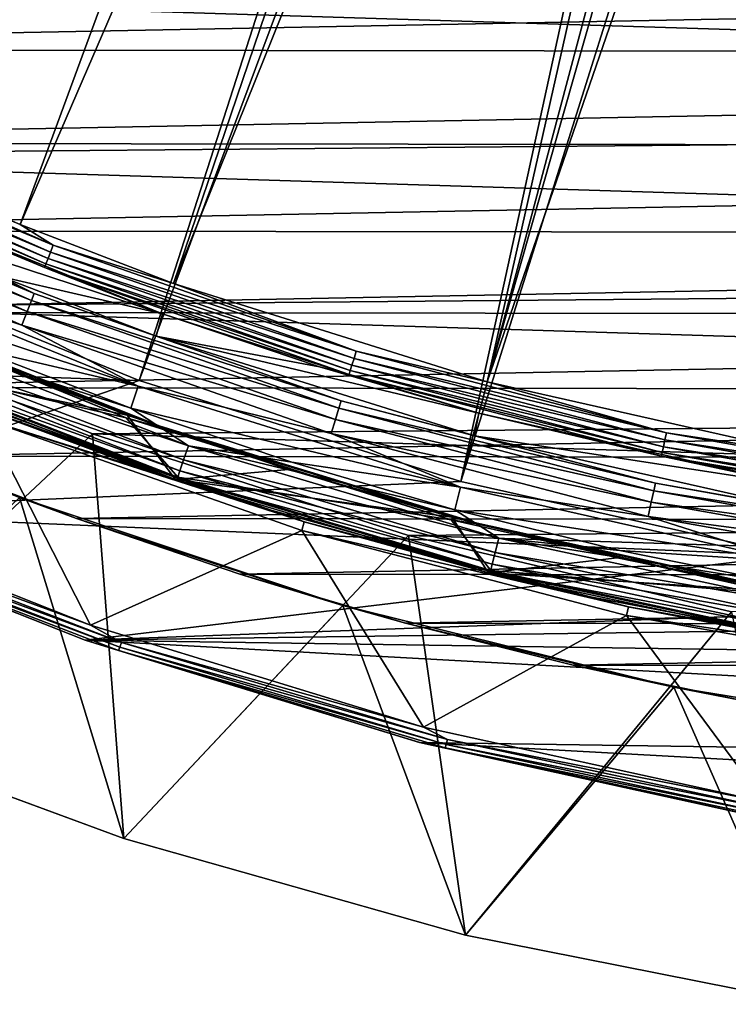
# Model space of a CAD drawing. Header units: millimetres. Extents: x -42.5 to 42.5, y -42.5 to 42.5.
# Tile 46 of 148: x -14.1 to -7.4, y -42 to -32.7. Entities that reach past the tile are written whole.
import ezdxf

# ---------------------------------------------------------------- set-up
doc = ezdxf.new("R2010")
doc.units = ezdxf.units.MM
doc.header["$LTSCALE"] = 127.314815
for name, color, linetype in [('1', 7, 'CONTINUOUS'), ('21', 7, 'CONTINUOUS'), ('3', 7, 'CONTINUOUS'), ('33', 7, 'CONTINUOUS'), ('4', 7, 'CONTINUOUS'), ('51', 7, 'CONTINUOUS'), ('52', 7, 'CONTINUOUS'), ('55', 7, 'CONTINUOUS'), ('6', 7, 'CONTINUOUS'), ('60', 7, 'CONTINUOUS'), ('61', 7, 'CONTINUOUS'), ('62', 7, 'CONTINUOUS'), ('63', 7, 'CONTINUOUS'), ('66', 7, 'CONTINUOUS'), ('70', 7, 'CONTINUOUS'), ('71', 7, 'CONTINUOUS'), ('72', 7, 'CONTINUOUS'), ('74', 7, 'CONTINUOUS'), ('75', 7, 'CONTINUOUS'), ('77', 7, 'CONTINUOUS'), ('80', 7, 'CONTINUOUS'), ('81', 7, 'CONTINUOUS'), ('82', 7, 'CONTINUOUS'), ('85', 7, 'CONTINUOUS'), ('86', 7, 'CONTINUOUS'), ('9', 7, 'CONTINUOUS')]:
    doc.layers.add(name, color=color, linetype=linetype)

msp = doc.modelspace()

# ---------------------------------------------------------------- linework, layer by layer
at = {"layer": '1', "linetype": 'Continuous'}
for points in [[(-13.4299, -36.6147), (-16.265, -39.2645), (-16.3169, -35.4226), (-13.4299, -36.6147)], [(-13.1342, -40.4196), (-16.265, -39.2645), (-13.4299, -36.6147), (-13.1342, -40.4196)], [(-10.4574, -37.5718), (-13.1342, -40.4196), (-13.4299, -36.6147), (-10.4574, -37.5718)], [(-9.9224, -41.3255), (-13.1342, -40.4196), (-10.4574, -37.5718), (-9.9224, -41.3255)], [(-7.4179, -38.2881), (-9.9224, -41.3255), (-10.4574, -37.5718), (-7.4179, -38.2881)], [(-6.6491, -41.9767), (-9.9224, -41.3255), (-7.4179, -38.2881), (-6.6491, -41.9767)]]:
    msp.add_3dface(points, dxfattribs=at)
at = {"layer": '21', "linetype": 'Continuous'}
for points in [[(-16.3169, -35.4226), (-16.3176, -35.4223, 20.4), (-13.4305, -36.6145, 20.4), (-16.3169, -35.4226)], [(-13.4299, -36.6147), (-16.3169, -35.4226), (-13.4305, -36.6145, 20.4), (-13.4299, -36.6147)], [(-13.4299, -36.6147), (-13.4305, -36.6145, 20.4), (-10.4581, -37.5716, 20.4), (-13.4299, -36.6147)], [(-10.4574, -37.5718), (-13.4299, -36.6147), (-10.4581, -37.5716, 20.4), (-10.4574, -37.5718)], [(-10.4574, -37.5718), (-10.4581, -37.5716, 20.4), (-7.4185, -38.2879, 20.4), (-10.4574, -37.5718)], [(-7.4179, -38.2881), (-10.4574, -37.5718), (-7.4185, -38.2879, 20.4), (-7.4179, -38.2881)]]:
    msp.add_3dface(points, dxfattribs=at)
at = {"layer": '3', "linetype": 'Continuous'}
for points in [[(-16.265, -39.2645), (-13.1342, -40.4196), (-16.2643, -39.2648, 50), (-16.265, -39.2645)], [(-16.2643, -39.2648, 50), (-13.1342, -40.4196), (-13.1334, -40.4198, 50), (-16.2643, -39.2648, 50)], [(-13.1342, -40.4196), (-9.9224, -41.3255), (-13.1334, -40.4198, 50), (-13.1342, -40.4196)], [(-13.1334, -40.4198, 50), (-9.9224, -41.3255), (-9.9217, -41.3257, 50), (-13.1334, -40.4198, 50)], [(-9.9224, -41.3255), (-6.6491, -41.9767), (-9.9217, -41.3257, 50), (-9.9224, -41.3255)], [(-9.9217, -41.3257, 50), (-6.6491, -41.9767), (-6.649, -41.9767, 50), (-9.9217, -41.3257, 50)]]:
    msp.add_3dface(points, dxfattribs=at)
at = {"layer": '33', "linetype": 'Continuous'}
for points in [[(-14.1144, -37.2132, 50), (-13.5807, -37.4113, 24.8), (-15.0965, -36.8257, 24.8), (-14.1144, -37.2132, 50)], [(-14.1144, -37.2132, 50), (-11.0741, -38.2283, 50), (-13.5807, -37.4113, 24.8), (-14.1144, -37.2132, 50)], [(-11.0741, -38.2283, 50), (-12.0428, -37.9343, 24.8), (-13.5807, -37.4113, 24.8), (-11.0741, -38.2283, 50)], [(-11.0741, -38.2283, 50), (-10.4845, -38.3942, 24.8), (-12.0428, -37.9343, 24.8), (-11.0741, -38.2283, 50)], [(-11.0741, -38.2283, 50), (-7.9621, -38.9955, 50), (-10.4845, -38.3942, 24.8), (-11.0741, -38.2283, 50)], [(-7.9621, -38.9955, 50), (-8.9084, -38.7902, 24.8), (-10.4845, -38.3942, 24.8), (-7.9621, -38.9955, 50)], [(-7.9621, -38.9955, 50), (-7.3173, -39.1216, 24.8), (-8.9084, -38.7902, 24.8), (-7.9621, -38.9955, 50)], [(-7.9621, -38.9955, 50), (-4.7975, -39.5098, 50), (-7.3173, -39.1216, 24.8), (-7.9621, -38.9955, 50)]]:
    msp.add_3dface(points, dxfattribs=at)
at = {"layer": '4', "linetype": 'Continuous'}
for points in [[(-16.2643, -39.2648, 50), (-13.1334, -40.4198, 50), (-14.1144, -37.2132, 50), (-16.2643, -39.2648, 50)], [(-14.1144, -37.2132, 50), (-13.1334, -40.4198, 50), (-11.0741, -38.2283, 50), (-14.1144, -37.2132, 50)], [(-13.1334, -40.4198, 50), (-9.9217, -41.3257, 50), (-11.0741, -38.2283, 50), (-13.1334, -40.4198, 50)], [(-11.0741, -38.2283, 50), (-9.9217, -41.3257, 50), (-7.9621, -38.9955, 50), (-11.0741, -38.2283, 50)], [(-9.9217, -41.3257, 50), (-6.649, -41.9767, 50), (-7.9621, -38.9955, 50), (-9.9217, -41.3257, 50)], [(-7.9621, -38.9955, 50), (-6.649, -41.9767, 50), (-4.7975, -39.5098, 50), (-7.9621, -38.9955, 50)]]:
    msp.add_3dface(points, dxfattribs=at)
at = {"layer": '51', "linetype": 'Continuous'}
for points in [[(-21.4571, -31.8205, 50), (-18.7564, -33.4836, 50), (-8.7988, -13.4222, 36.185), (-21.4571, -31.8205, 50)], [(-8.7988, -13.4222, 36.185), (-18.7564, -33.4836, 50), (-7.9393, -13.9478, 36.185), (-8.7988, -13.4222, 36.185)], [(-7.9393, -13.9478, 36.185), (-18.7564, -33.4836, 50), (-7.0476, -14.4189, 36.185), (-7.9393, -13.9478, 36.185)], [(-18.7564, -33.4836, 50), (-15.9277, -34.9179, 50), (-7.0476, -14.4189, 36.185), (-18.7564, -33.4836, 50)], [(-7.0476, -14.4189, 36.185), (-15.9277, -34.9179, 50), (-6.1279, -14.8331, 36.185), (-7.0476, -14.4189, 36.185)], [(-15.9277, -34.9179, 50), (-12.9901, -36.1139, 50), (-6.1279, -14.8331, 36.185), (-15.9277, -34.9179, 50)], [(-6.1279, -14.8331, 36.185), (-12.9901, -36.1139, 50), (-5.1839, -15.1888, 36.185), (-6.1279, -14.8331, 36.185)], [(-12.9901, -36.1139, 50), (-9.9635, -37.0632, 50), (-5.1839, -15.1888, 36.185), (-12.9901, -36.1139, 50)], [(-5.1839, -15.1888, 36.185), (-9.9635, -37.0632, 50), (-4.2201, -15.4843, 36.185), (-5.1839, -15.1888, 36.185)], [(-4.2201, -15.4843, 36.185), (-9.9635, -37.0632, 50), (-3.2397, -15.7187, 36.185), (-4.2201, -15.4843, 36.185)], [(-9.9635, -37.0632, 50), (-6.8685, -37.7595, 50), (-3.2397, -15.7187, 36.185), (-9.9635, -37.0632, 50)]]:
    msp.add_3dface(points, dxfattribs=at)
at = {"layer": '52', "linetype": 'Continuous'}
for points in [[(-15.9277, -34.9179, 50), (-19.5097, -35.89, 50), (-12.9901, -36.1139, 50), (-15.9277, -34.9179, 50)], [(-19.5097, -35.89, 50), (-16.5582, -37.3437, 50), (-12.9901, -36.1139, 50), (-19.5097, -35.89, 50)], [(-12.9901, -36.1139, 50), (-16.5582, -37.3437, 50), (-9.9635, -37.0632, 50), (-12.9901, -36.1139, 50)], [(-9.9635, -37.0632, 50), (-16.5582, -37.3437, 50), (-6.8685, -37.7595, 50), (-9.9635, -37.0632, 50)], [(-16.5582, -37.3437, 50), (-13.4996, -38.5549, 50), (-6.8685, -37.7595, 50), (-16.5582, -37.3437, 50)], [(-6.8685, -37.7595, 50), (-13.4996, -38.5549, 50), (-3.7252, -38.1979, 50), (-6.8685, -37.7595, 50)], [(-3.7252, -38.1979, 50), (-13.4996, -38.5549, 50), (-0.5573, -38.3751, 50), (-3.7252, -38.1979, 50)], [(-13.4996, -38.5549, 50), (12.3717, -38.9315, 50), (-0.5573, -38.3751, 50), (-13.4996, -38.5549, 50)], [(-13.4996, -38.5549, 50), (9.1987, -39.8008, 50), (12.3717, -38.9315, 50), (-13.4996, -38.5549, 50)], [(-13.4996, -38.5549, 50), (-10.3533, -39.5162, 50), (9.1987, -39.8008, 50), (-13.4996, -38.5549, 50)], [(-10.3533, -39.5162, 50), (5.9656, -40.4121, 50), (9.1987, -39.8008, 50), (-10.3533, -39.5162, 50)], [(-10.3533, -39.5162, 50), (-7.1392, -40.2213, 50), (5.9656, -40.4121, 50), (-10.3533, -39.5162, 50)]]:
    msp.add_3dface(points, dxfattribs=at)
at = {"layer": '55', "linetype": 'Continuous'}
for points in [[(-16.4961, -37.2071, 49), (-14.4433, -36.4783, 49), (-13.449, -38.4137, 49), (-16.4961, -37.2071, 49)], [(-14.4433, -36.4783, 49), (-11.4617, -37.5221, 49), (-13.449, -38.4137, 49), (-14.4433, -36.4783, 49)], [(-13.449, -38.4137, 49), (-11.4617, -37.5221, 49), (-10.3146, -39.3713, 49), (-13.449, -38.4137, 49)], [(-11.4617, -37.5221, 49), (-8.406, -38.3225, 49), (-10.3146, -39.3713, 49), (-11.4617, -37.5221, 49)], [(-10.3146, -39.3713, 49), (-8.406, -38.3225, 49), (-7.1128, -40.0737, 49), (-10.3146, -39.3713, 49)], [(-8.406, -38.3225, 49), (-5.2956, -38.8746, 49), (-7.1128, -40.0737, 49), (-8.406, -38.3225, 49)]]:
    msp.add_3dface(points, dxfattribs=at)
at = {"layer": '6', "linetype": 'Continuous'}
for points in [[(-22.2495, -33, 24.8), (23.5027, -32.1195, 24.8), (-23.5786, -32.0639, 24.8), (-22.2495, -33, 24.8)], [(22.172, -33.0521, 24.8), (23.5027, -32.1195, 24.8), (-22.2495, -33, 24.8), (22.172, -33.0521, 24.8)], [(-20.8835, -33.8809, 24.8), (22.172, -33.0521, 24.8), (-22.2495, -33, 24.8), (-20.8835, -33.8809, 24.8)], [(20.8043, -33.9296, 24.8), (22.172, -33.0521, 24.8), (-20.8835, -33.8809, 24.8), (20.8043, -33.9296, 24.8)], [(-19.483, -34.7052, 24.8), (20.8043, -33.9296, 24.8), (-20.8835, -33.8809, 24.8), (-19.483, -34.7052, 24.8)], [(19.4019, -34.7506, 24.8), (20.8043, -33.9296, 24.8), (-19.483, -34.7052, 24.8), (19.4019, -34.7506, 24.8)], [(-18.0505, -35.4714, 24.8), (19.4019, -34.7506, 24.8), (-19.483, -34.7052, 24.8), (-18.0505, -35.4714, 24.8)], [(17.9672, -35.5137, 24.8), (19.4019, -34.7506, 24.8), (-18.0505, -35.4714, 24.8), (17.9672, -35.5137, 24.8)], [(-16.5873, -36.1787, 24.8), (17.9672, -35.5137, 24.8), (-18.0505, -35.4714, 24.8), (-16.5873, -36.1787, 24.8)], [(16.5025, -36.2175, 24.8), (17.9672, -35.5137, 24.8), (-16.5873, -36.1787, 24.8), (16.5025, -36.2175, 24.8)], [(-15.0965, -36.8257, 24.8), (16.5025, -36.2175, 24.8), (-16.5873, -36.1787, 24.8), (-15.0965, -36.8257, 24.8)], [(15.0103, -36.861, 24.8), (16.5025, -36.2175, 24.8), (-15.0965, -36.8257, 24.8), (15.0103, -36.861, 24.8)], [(-13.5807, -37.4113, 24.8), (15.0103, -36.861, 24.8), (-15.0965, -36.8257, 24.8), (-13.5807, -37.4113, 24.8)], [(13.4931, -37.443, 24.8), (15.0103, -36.861, 24.8), (-13.5807, -37.4113, 24.8), (13.4931, -37.443, 24.8)], [(-12.0428, -37.9343, 24.8), (13.4931, -37.443, 24.8), (-13.5807, -37.4113, 24.8), (-12.0428, -37.9343, 24.8)], [(11.9534, -37.9626, 24.8), (13.4931, -37.443, 24.8), (-12.0428, -37.9343, 24.8), (11.9534, -37.9626, 24.8)], [(-10.4845, -38.3942, 24.8), (11.9534, -37.9626, 24.8), (-12.0428, -37.9343, 24.8), (-10.4845, -38.3942, 24.8)], [(10.3938, -38.4189, 24.8), (11.9534, -37.9626, 24.8), (-10.4845, -38.3942, 24.8), (10.3938, -38.4189, 24.8)], [(-8.9084, -38.7902, 24.8), (10.3938, -38.4189, 24.8), (-10.4845, -38.3942, 24.8), (-8.9084, -38.7902, 24.8)], [(8.8169, -38.8111, 24.8), (10.3938, -38.4189, 24.8), (-8.9084, -38.7902, 24.8), (8.8169, -38.8111, 24.8)], [(-7.3173, -39.1216, 24.8), (8.8169, -38.8111, 24.8), (-8.9084, -38.7902, 24.8), (-7.3173, -39.1216, 24.8)]]:
    msp.add_3dface(points, dxfattribs=at)
at = {"layer": '60', "linetype": 'Continuous'}
for points in [[(-14.4144, -36.3998, 48.9483), (-14.4142, -36.3999, 44.9227), (-12.9362, -36.951, 48.9483), (-14.4144, -36.3998, 48.9483)], [(-14.4142, -36.3999, 44.9227), (-11.4386, -37.4417, 44.9227), (-12.9362, -36.951, 48.9483), (-14.4142, -36.3999, 44.9227)], [(-12.9362, -36.951, 48.9483), (-11.4386, -37.4417, 44.9227), (-11.4375, -37.442, 48.9483), (-12.9362, -36.951, 48.9483)], [(-11.4386, -37.4417, 44.9227), (-8.3888, -38.2407, 44.9227), (-11.4375, -37.442, 48.9483), (-11.4386, -37.4417, 44.9227)], [(-11.4375, -37.442, 48.9483), (-8.3888, -38.2407, 44.9227), (-8.388, -38.2409, 48.9483), (-11.4375, -37.442, 48.9483)], [(-8.3888, -38.2407, 44.9227), (-5.2843, -38.7917, 44.9227), (-8.388, -38.2409, 48.9483), (-8.3888, -38.2407, 44.9227)], [(-8.388, -38.2409, 48.9483), (-5.2843, -38.7917, 44.9227), (-5.2845, -38.7917, 48.9483), (-8.388, -38.2409, 48.9483)]]:
    msp.add_3dface(points, dxfattribs=at)
at = {"layer": '61', "linetype": 'Continuous'}
for points in [[(-14.4059, -36.4032, 42.8465), (-14.4033, -36.4042, 41.5), (-11.4292, -37.4446, 42.8465), (-14.4059, -36.4032, 42.8465)], [(-14.4033, -36.4042, 41.5), (-11.4271, -37.4452, 41.5), (-11.4292, -37.4446, 42.8465), (-14.4033, -36.4042, 41.5)], [(-11.4292, -37.4446, 42.8465), (-11.4271, -37.4452, 41.5), (-8.3799, -38.2427, 42.8465), (-11.4292, -37.4446, 42.8465)], [(-11.4271, -37.4452, 41.5), (-8.3761, -38.2435, 41.5), (-8.3799, -38.2427, 42.8465), (-11.4271, -37.4452, 41.5)], [(-8.3799, -38.2427, 42.8465), (-8.3761, -38.2435, 41.5), (-5.2766, -38.7928, 42.8465), (-8.3799, -38.2427, 42.8465)], [(-8.3761, -38.2435, 41.5), (-5.2719, -38.7934, 41.5), (-5.2766, -38.7928, 42.8465), (-8.3761, -38.2435, 41.5)]]:
    msp.add_3dface(points, dxfattribs=at)
at = {"layer": '62', "linetype": 'Continuous'}
for points in [[(-14.4144, -36.3998, 48.9483), (-12.9362, -36.951, 48.9483), (-14.4433, -36.4783, 49), (-14.4144, -36.3998, 48.9483)], [(-14.4433, -36.4783, 49), (-11.4375, -37.442, 48.9483), (-11.4617, -37.5221, 49), (-14.4433, -36.4783, 49)], [(-12.9362, -36.951, 48.9483), (-11.4375, -37.442, 48.9483), (-14.4433, -36.4783, 49), (-12.9362, -36.951, 48.9483)], [(-11.4375, -37.442, 48.9483), (-8.388, -38.2409, 48.9483), (-11.4617, -37.5221, 49), (-11.4375, -37.442, 48.9483)], [(-11.4617, -37.5221, 49), (-8.388, -38.2409, 48.9483), (-8.406, -38.3225, 49), (-11.4617, -37.5221, 49)], [(-8.388, -38.2409, 48.9483), (-5.2845, -38.7917, 48.9483), (-8.406, -38.3225, 49), (-8.388, -38.2409, 48.9483)], [(-8.406, -38.3225, 49), (-5.2845, -38.7917, 48.9483), (-5.2956, -38.8746, 49), (-8.406, -38.3225, 49)]]:
    msp.add_3dface(points, dxfattribs=at)
at = {"layer": '63', "linetype": 'Continuous'}
for points in [[(-18.2884, -32.6357, 47.8721), (-8.4347, -16.192, 36.0224), (-15.5308, -34.0345, 47.8721), (-18.2884, -32.6357, 47.8721)], [(-8.4347, -16.192, 36.0224), (-7.4792, -16.6549, 36.0224), (-15.5308, -34.0345, 47.8721), (-8.4347, -16.192, 36.0224)], [(-15.5308, -34.0345, 47.8721), (-7.4792, -16.6549, 36.0224), (-14.1107, -34.6474, 47.8721), (-15.5308, -34.0345, 47.8721)], [(-7.4792, -16.6549, 36.0224), (-6.4984, -17.0615, 36.0224), (-14.1107, -34.6474, 47.8721), (-7.4792, -16.6549, 36.0224)], [(-14.1107, -34.6474, 47.8721), (-6.4984, -17.0615, 36.0224), (-12.6662, -35.2012, 47.8721), (-14.1107, -34.6474, 47.8721)], [(-6.4984, -17.0615, 36.0224), (-5.4952, -17.4105, 36.0224), (-12.6662, -35.2012, 47.8721), (-6.4984, -17.0615, 36.0224)], [(-12.6662, -35.2012, 47.8721), (-5.4952, -17.4105, 36.0224), (-9.716, -36.1269, 47.8721), (-12.6662, -35.2012, 47.8721)], [(-5.4952, -17.4105, 36.0224), (-4.473, -17.7007, 36.0224), (-9.716, -36.1269, 47.8721), (-5.4952, -17.4105, 36.0224)], [(-4.473, -17.7007, 36.0224), (-3.4359, -17.9309, 36.0224), (-9.716, -36.1269, 47.8721), (-4.473, -17.7007, 36.0224)], [(-9.716, -36.1269, 47.8721), (-3.4359, -17.9309, 36.0224), (-6.7007, -36.8056, 47.8721), (-9.716, -36.1269, 47.8721)]]:
    msp.add_3dface(points, dxfattribs=at)
at = {"layer": '66', "linetype": 'Continuous'}
for points in [[(-13.823, -34.9067, 47.9001), (-16.6162, -33.7404, 47.8785), (-16.587, -33.6812, 47.9001), (-13.823, -34.9067, 47.9001)], [(-16.5564, -33.619, 47.8978), (-13.7975, -34.8423, 47.8978), (-16.587, -33.6812, 47.9001), (-16.5564, -33.619, 47.8978)], [(-13.7975, -34.8423, 47.8978), (-13.823, -34.9067, 47.9001), (-16.587, -33.6812, 47.9001), (-13.7975, -34.8423, 47.8978)], [(-15.5308, -34.0345, 47.8721), (-14.1107, -34.6474, 47.8721), (-16.5564, -33.619, 47.8978), (-15.5308, -34.0345, 47.8721)], [(-16.5564, -33.619, 47.8978), (-14.1107, -34.6474, 47.8721), (-13.7975, -34.8423, 47.8978), (-16.5564, -33.619, 47.8978)], [(-13.8473, -34.968, 47.8785), (-16.6403, -33.7894, 47.8357), (-16.6162, -33.7404, 47.8785), (-13.8473, -34.968, 47.8785)], [(-13.8473, -34.968, 47.8785), (-16.6162, -33.7404, 47.8785), (-13.823, -34.9067, 47.9001), (-13.8473, -34.968, 47.8785)], [(-13.8674, -35.0188, 47.8357), (-16.6565, -33.8223, 47.7768), (-16.6403, -33.7894, 47.8357), (-13.8674, -35.0188, 47.8357)], [(-13.8809, -35.053, 47.7768), (-16.6565, -33.8223, 47.7768), (-13.8674, -35.0188, 47.8357), (-13.8809, -35.053, 47.7768)], [(-13.8809, -35.053, 47.7768), (-15.6579, -34.3119, 47.709), (-16.6565, -33.8223, 47.7768), (-13.8809, -35.053, 47.7768)], [(-13.8674, -35.0188, 47.8357), (-16.6403, -33.7894, 47.8357), (-13.8473, -34.968, 47.8785), (-13.8674, -35.0188, 47.8357)], [(-12.7715, -35.4875, 47.709), (-15.6579, -34.3119, 47.709), (-13.8809, -35.053, 47.7768), (-12.7715, -35.4875, 47.709)], [(-14.1107, -34.6474, 47.8721), (-12.6662, -35.2012, 47.8721), (-13.7975, -34.8423, 47.8978), (-14.1107, -34.6474, 47.8721)], [(-13.7975, -34.8423, 47.8978), (-10.9491, -35.8395, 47.8978), (-13.823, -34.9067, 47.9001), (-13.7975, -34.8423, 47.8978)], [(-13.7975, -34.8423, 47.8978), (-12.6662, -35.2012, 47.8721), (-10.9491, -35.8395, 47.8978), (-13.7975, -34.8423, 47.8978)], [(-10.9886, -35.9689, 47.8785), (-13.8674, -35.0188, 47.8357), (-13.8473, -34.968, 47.8785), (-10.9886, -35.9689, 47.8785)], [(-10.9694, -35.9058, 47.9001), (-13.8473, -34.968, 47.8785), (-13.823, -34.9067, 47.9001), (-10.9694, -35.9058, 47.9001)], [(-10.9886, -35.9689, 47.8785), (-13.8473, -34.968, 47.8785), (-10.9694, -35.9058, 47.9001), (-10.9886, -35.9689, 47.8785)], [(-10.9491, -35.8395, 47.8978), (-10.9694, -35.9058, 47.9001), (-13.823, -34.9067, 47.9001), (-10.9491, -35.8395, 47.8978)], [(-11.0046, -36.0211, 47.8357), (-13.8809, -35.053, 47.7768), (-13.8674, -35.0188, 47.8357), (-11.0046, -36.0211, 47.8357)], [(-11.0153, -36.0562, 47.7768), (-13.8809, -35.053, 47.7768), (-11.0046, -36.0211, 47.8357), (-11.0153, -36.0562, 47.7768)], [(-11.0153, -36.0562, 47.7768), (-12.7715, -35.4875, 47.709), (-13.8809, -35.053, 47.7768), (-11.0153, -36.0562, 47.7768)], [(-11.0046, -36.0211, 47.8357), (-13.8674, -35.0188, 47.8357), (-10.9886, -35.9689, 47.8785), (-11.0046, -36.0211, 47.8357)], [(-12.6662, -35.2012, 47.8721), (-9.716, -36.1269, 47.8721), (-10.9491, -35.8395, 47.8978), (-12.6662, -35.2012, 47.8721)], [(-11.2938, -35.9851, 47.709), (-12.7715, -35.4875, 47.709), (-11.0153, -36.0562, 47.7768), (-11.2938, -35.9851, 47.709)], [(-10.9491, -35.8395, 47.8978), (-8.0297, -36.6043, 47.8978), (-10.9694, -35.9058, 47.9001), (-10.9491, -35.8395, 47.8978)], [(-10.9491, -35.8395, 47.8978), (-9.716, -36.1269, 47.8721), (-8.0297, -36.6043, 47.8978), (-10.9491, -35.8395, 47.8978)], [(-9.7964, -36.4212, 47.709), (-11.2938, -35.9851, 47.709), (-11.0153, -36.0562, 47.7768), (-9.7964, -36.4212, 47.709)], [(-8.0587, -36.7365, 47.8785), (-11.0046, -36.0211, 47.8357), (-10.9886, -35.9689, 47.8785), (-8.0587, -36.7365, 47.8785)], [(-8.0446, -36.6721, 47.9001), (-10.9886, -35.9689, 47.8785), (-10.9694, -35.9058, 47.9001), (-8.0446, -36.6721, 47.9001)], [(-8.0587, -36.7365, 47.8785), (-10.9886, -35.9689, 47.8785), (-8.0446, -36.6721, 47.9001), (-8.0587, -36.7365, 47.8785)], [(-8.0297, -36.6043, 47.8978), (-8.0446, -36.6721, 47.9001), (-10.9694, -35.9058, 47.9001), (-8.0297, -36.6043, 47.8978)], [(-8.0704, -36.7898, 47.8357), (-11.0153, -36.0562, 47.7768), (-11.0046, -36.0211, 47.8357), (-8.0704, -36.7898, 47.8357)], [(-8.0783, -36.8257, 47.7768), (-11.0153, -36.0562, 47.7768), (-8.0704, -36.7898, 47.8357), (-8.0783, -36.8257, 47.7768)], [(-8.0783, -36.8257, 47.7768), (-9.7964, -36.4212, 47.709), (-11.0153, -36.0562, 47.7768), (-8.0783, -36.8257, 47.7768)], [(-8.0704, -36.7898, 47.8357), (-11.0046, -36.0211, 47.8357), (-8.0587, -36.7365, 47.8785), (-8.0704, -36.7898, 47.8357)], [(-9.716, -36.1269, 47.8721), (-6.7007, -36.8056, 47.8721), (-8.0297, -36.6043, 47.8978), (-9.716, -36.1269, 47.8721)], [(-6.7548, -37.1059, 47.709), (-9.7964, -36.4212, 47.709), (-8.0783, -36.8257, 47.7768), (-6.7548, -37.1059, 47.709)], [(-8.0297, -36.6043, 47.8978), (-5.0583, -37.1318, 47.8978), (-8.0446, -36.6721, 47.9001), (-8.0297, -36.6043, 47.8978)], [(-8.0297, -36.6043, 47.8978), (-6.7007, -36.8056, 47.8721), (-5.0583, -37.1318, 47.8978), (-8.0297, -36.6043, 47.8978)], [(-5.0765, -37.2658, 47.8785), (-8.0704, -36.7898, 47.8357), (-8.0587, -36.7365, 47.8785), (-5.0765, -37.2658, 47.8785)], [(-5.0676, -37.2005, 47.9001), (-8.0587, -36.7365, 47.8785), (-8.0446, -36.6721, 47.9001), (-5.0676, -37.2005, 47.9001)], [(-5.0765, -37.2658, 47.8785), (-8.0587, -36.7365, 47.8785), (-5.0676, -37.2005, 47.9001), (-5.0765, -37.2658, 47.8785)], [(-5.0583, -37.1318, 47.8978), (-5.0676, -37.2005, 47.9001), (-8.0446, -36.6721, 47.9001), (-5.0583, -37.1318, 47.8978)], [(-5.0839, -37.3199, 47.8357), (-8.0783, -36.8257, 47.7768), (-8.0704, -36.7898, 47.8357), (-5.0839, -37.3199, 47.8357)], [(-5.0889, -37.3563, 47.7768), (-8.0783, -36.8257, 47.7768), (-5.0839, -37.3199, 47.8357), (-5.0889, -37.3563, 47.7768)], [(-5.0889, -37.3563, 47.7768), (-6.7548, -37.1059, 47.709), (-8.0783, -36.8257, 47.7768), (-5.0889, -37.3563, 47.7768)], [(-5.0839, -37.3199, 47.8357), (-8.0704, -36.7898, 47.8357), (-5.0765, -37.2658, 47.8785), (-5.0839, -37.3199, 47.8357)]]:
    msp.add_3dface(points, dxfattribs=at)
at = {"layer": '70', "linetype": 'Continuous'}
for points in [[(-14.0037, -35.3629, 41.1976), (-16.8525, -34.2203, 41.0913), (-16.8038, -34.1214, 41.1976), (-14.0037, -35.3629, 41.1976)], [(-16.7716, -34.056, 41.3323), (-13.9768, -35.2951, 41.3323), (-16.8038, -34.1214, 41.1976), (-16.7716, -34.056, 41.3323)], [(-13.9768, -35.2951, 41.3323), (-14.0037, -35.3629, 41.1976), (-16.8038, -34.1214, 41.1976), (-13.9768, -35.2951, 41.3323)], [(-16.7716, -34.056, 41.3323), (-14.2938, -35.137, 41.4826), (-13.9768, -35.2951, 41.3323), (-16.7716, -34.056, 41.3323)], [(-14.0442, -35.4654, 41.0913), (-16.9131, -34.3434, 41.0233), (-16.8525, -34.2203, 41.0913), (-14.0442, -35.4654, 41.0913)], [(-14.0442, -35.4654, 41.0913), (-16.8525, -34.2203, 41.0913), (-14.0037, -35.3629, 41.1976), (-14.0442, -35.4654, 41.0913)], [(-14.0948, -35.5929, 41.0233), (-15.9407, -34.9711, 41), (-16.9131, -34.3434, 41.0233), (-14.0948, -35.5929, 41.0233)], [(-14.0948, -35.5929, 41.0233), (-16.9131, -34.3434, 41.0233), (-14.0442, -35.4654, 41.0913), (-14.0948, -35.5929, 41.0233)], [(-12.9989, -36.1678, 41), (-15.9407, -34.9711, 41), (-14.0948, -35.5929, 41.0233), (-12.9989, -36.1678, 41)], [(-14.2938, -35.137, 41.4826), (-12.829, -35.6979, 41.4826), (-13.9768, -35.2951, 41.3323), (-14.2938, -35.137, 41.4826)], [(-13.9768, -35.2951, 41.3323), (-11.0914, -36.3054, 41.3323), (-14.0037, -35.3629, 41.1976), (-13.9768, -35.2951, 41.3323)], [(-13.9768, -35.2951, 41.3323), (-12.829, -35.6979, 41.4826), (-11.0914, -36.3054, 41.3323), (-13.9768, -35.2951, 41.3323)], [(-11.1127, -36.375, 41.1976), (-14.0442, -35.4654, 41.0913), (-14.0037, -35.3629, 41.1976), (-11.1127, -36.375, 41.1976)], [(-11.0914, -36.3054, 41.3323), (-11.1127, -36.375, 41.1976), (-14.0037, -35.3629, 41.1976), (-11.0914, -36.3054, 41.3323)], [(-11.1449, -36.4804, 41.0913), (-14.0948, -35.5929, 41.0233), (-14.0442, -35.4654, 41.0913), (-11.1449, -36.4804, 41.0913)], [(-11.1449, -36.4804, 41.0913), (-14.0442, -35.4654, 41.0913), (-11.1127, -36.375, 41.1976), (-11.1449, -36.4804, 41.0913)], [(-11.185, -36.6117, 41.0233), (-12.9989, -36.1678, 41), (-14.0948, -35.5929, 41.0233), (-11.185, -36.6117, 41.0233)], [(-11.185, -36.6117, 41.0233), (-14.0948, -35.5929, 41.0233), (-11.1449, -36.4804, 41.0913), (-11.185, -36.6117, 41.0233)], [(-12.829, -35.6979, 41.4826), (-9.8372, -36.6354, 41.4826), (-11.0914, -36.3054, 41.3323), (-12.829, -35.6979, 41.4826)], [(-9.9683, -37.1176, 41), (-12.9989, -36.1678, 41), (-11.185, -36.6117, 41.0233), (-9.9683, -37.1176, 41)], [(-11.0914, -36.3054, 41.3323), (-8.1341, -37.0801, 41.3323), (-11.1127, -36.375, 41.1976), (-11.0914, -36.3054, 41.3323)], [(-11.0914, -36.3054, 41.3323), (-9.8372, -36.6354, 41.4826), (-8.1341, -37.0801, 41.3323), (-11.0914, -36.3054, 41.3323)], [(-8.1497, -37.1513, 41.1976), (-11.1449, -36.4804, 41.0913), (-11.1127, -36.375, 41.1976), (-8.1497, -37.1513, 41.1976)], [(-8.1341, -37.0801, 41.3323), (-8.1497, -37.1513, 41.1976), (-11.1127, -36.375, 41.1976), (-8.1341, -37.0801, 41.3323)], [(-8.1733, -37.2589, 41.0913), (-11.185, -36.6117, 41.0233), (-11.1449, -36.4804, 41.0913), (-8.1733, -37.2589, 41.0913)], [(-8.1733, -37.2589, 41.0913), (-11.1449, -36.4804, 41.0913), (-8.1497, -37.1513, 41.1976), (-8.1733, -37.2589, 41.0913)], [(-8.2027, -37.393, 41.0233), (-9.9683, -37.1176, 41), (-11.185, -36.6117, 41.0233), (-8.2027, -37.393, 41.0233)], [(-8.2027, -37.393, 41.0233), (-11.185, -36.6117, 41.0233), (-8.1733, -37.2589, 41.0913), (-8.2027, -37.393, 41.0233)], [(-9.8372, -36.6354, 41.4826), (-6.7794, -37.3224, 41.4826), (-8.1341, -37.0801, 41.3323), (-9.8372, -36.6354, 41.4826)], [(-8.1341, -37.0801, 41.3323), (-5.124, -37.6144, 41.3323), (-8.1497, -37.1513, 41.1976), (-8.1341, -37.0801, 41.3323)], [(-8.1341, -37.0801, 41.3323), (-6.7794, -37.3224, 41.4826), (-5.124, -37.6144, 41.3323), (-8.1341, -37.0801, 41.3323)], [(-6.8704, -37.8138, 41), (-9.9683, -37.1176, 41), (-8.2027, -37.393, 41.0233), (-6.8704, -37.8138, 41)], [(-5.1339, -37.6866, 41.1976), (-8.1733, -37.2589, 41.0913), (-8.1497, -37.1513, 41.1976), (-5.1339, -37.6866, 41.1976)], [(-5.124, -37.6144, 41.3323), (-5.1339, -37.6866, 41.1976), (-8.1497, -37.1513, 41.1976), (-5.124, -37.6144, 41.3323)], [(-5.1487, -37.7958, 41.0913), (-8.2027, -37.393, 41.0233), (-8.1733, -37.2589, 41.0913), (-5.1487, -37.7958, 41.0913)], [(-5.1487, -37.7958, 41.0913), (-8.1733, -37.2589, 41.0913), (-5.1339, -37.6866, 41.1976), (-5.1487, -37.7958, 41.0913)], [(-5.1672, -37.9318, 41.0233), (-6.8704, -37.8138, 41), (-8.2027, -37.393, 41.0233), (-5.1672, -37.9318, 41.0233)], [(-5.1672, -37.9318, 41.0233), (-8.2027, -37.393, 41.0233), (-5.1487, -37.7958, 41.0913), (-5.1672, -37.9318, 41.0233)]]:
    msp.add_3dface(points, dxfattribs=at)
at = {"layer": '71', "linetype": 'Continuous'}
for points in [[(-15.6579, -34.3119, 47.709), (-12.7715, -35.4875, 47.709), (-15.7341, -34.5161, 41.4826), (-15.6579, -34.3119, 47.709)], [(-15.7341, -34.5161, 41.4826), (-12.7715, -35.4875, 47.709), (-14.2938, -35.137, 41.4826), (-15.7341, -34.5161, 41.4826)], [(-14.2938, -35.137, 41.4826), (-12.7715, -35.4875, 47.709), (-12.829, -35.6979, 41.4826), (-14.2938, -35.137, 41.4826)], [(-12.7715, -35.4875, 47.709), (-11.2938, -35.9851, 47.709), (-12.829, -35.6979, 41.4826), (-12.7715, -35.4875, 47.709)], [(-11.2938, -35.9851, 47.709), (-9.7964, -36.4212, 47.709), (-12.829, -35.6979, 41.4826), (-11.2938, -35.9851, 47.709)], [(-12.829, -35.6979, 41.4826), (-9.7964, -36.4212, 47.709), (-9.8372, -36.6354, 41.4826), (-12.829, -35.6979, 41.4826)], [(-9.7964, -36.4212, 47.709), (-6.7548, -37.1059, 47.709), (-9.8372, -36.6354, 41.4826), (-9.7964, -36.4212, 47.709)], [(-9.8372, -36.6354, 41.4826), (-6.7548, -37.1059, 47.709), (-6.7794, -37.3224, 41.4826), (-9.8372, -36.6354, 41.4826)]]:
    msp.add_3dface(points, dxfattribs=at)
at = {"layer": '72', "linetype": 'Continuous'}
for points in [[(-15.9407, -34.9711, 41), (-12.9989, -36.1678, 41), (-16.0267, -35.1705, 41), (-15.9407, -34.9711, 41)], [(-16.0267, -35.1705, 41), (-12.9989, -36.1678, 41), (-14.5601, -35.8026, 41), (-16.0267, -35.1705, 41)], [(-14.5601, -35.8026, 41), (-12.9989, -36.1678, 41), (-13.0685, -36.3736, 41), (-14.5601, -35.8026, 41)], [(-12.9989, -36.1678, 41), (-9.9683, -37.1176, 41), (-13.0685, -36.3736, 41), (-12.9989, -36.1678, 41)], [(-13.0685, -36.3736, 41), (-9.9683, -37.1176, 41), (-11.5546, -36.8824, 41), (-13.0685, -36.3736, 41)], [(-11.5546, -36.8824, 41), (-9.9683, -37.1176, 41), (-10.0209, -37.3283, 41), (-11.5546, -36.8824, 41)], [(-9.9683, -37.1176, 41), (-6.8704, -37.8138, 41), (-10.0209, -37.3283, 41), (-9.9683, -37.1176, 41)], [(-10.0209, -37.3283, 41), (-6.8704, -37.8138, 41), (-8.47, -37.7105, 41), (-10.0209, -37.3283, 41)], [(-8.47, -37.7105, 41), (-6.8704, -37.8138, 41), (-6.9046, -38.0283, 41), (-8.47, -37.7105, 41)]]:
    msp.add_3dface(points, dxfattribs=at)
at = {"layer": '74', "linetype": 'Continuous'}
for points in [[(-15.3703, -35.6307, 41.0245), (-12.5273, -36.7268, 41.0245), (-15.4255, -35.7588, 41.0956), (-15.3703, -35.6307, 41.0245)], [(-15.3703, -35.6307, 41.0245), (-13.0685, -36.3736, 41), (-12.5273, -36.7268, 41.0245), (-15.3703, -35.6307, 41.0245)], [(-14.5601, -35.8026, 41), (-13.0685, -36.3736, 41), (-15.3703, -35.6307, 41.0245), (-14.5601, -35.8026, 41)], [(-12.5724, -36.8588, 41.0956), (-15.4694, -35.8604, 41.2064), (-15.4255, -35.7588, 41.0956), (-12.5724, -36.8588, 41.0956)], [(-12.5273, -36.7268, 41.0245), (-12.5724, -36.8588, 41.0956), (-15.4255, -35.7588, 41.0956), (-12.5273, -36.7268, 41.0245)], [(-12.6081, -36.9636, 41.2064), (-15.4975, -35.9256, 41.3459), (-15.4694, -35.8604, 41.2064), (-12.6081, -36.9636, 41.2064)], [(-12.6081, -36.9636, 41.2064), (-15.4694, -35.8604, 41.2064), (-12.5724, -36.8588, 41.0956), (-12.6081, -36.9636, 41.2064)], [(-12.631, -37.0307, 41.3459), (-14.4033, -36.4042, 41.5), (-15.4975, -35.9256, 41.3459), (-12.631, -37.0307, 41.3459)], [(-12.631, -37.0307, 41.3459), (-15.4975, -35.9256, 41.3459), (-12.6081, -36.9636, 41.2064), (-12.631, -37.0307, 41.3459)], [(-11.4271, -37.4452, 41.5), (-14.4033, -36.4042, 41.5), (-12.631, -37.0307, 41.3459), (-11.4271, -37.4452, 41.5)], [(-13.0685, -36.3736, 41), (-11.5546, -36.8824, 41), (-12.5273, -36.7268, 41.0245), (-13.0685, -36.3736, 41)], [(-12.5273, -36.7268, 41.0245), (-9.6072, -37.5964, 41.0245), (-12.5724, -36.8588, 41.0956), (-12.5273, -36.7268, 41.0245)], [(-12.5273, -36.7268, 41.0245), (-10.0209, -37.3283, 41), (-9.6072, -37.5964, 41.0245), (-12.5273, -36.7268, 41.0245)], [(-11.5546, -36.8824, 41), (-10.0209, -37.3283, 41), (-12.5273, -36.7268, 41.0245), (-11.5546, -36.8824, 41)], [(-9.6417, -37.7316, 41.0956), (-12.6081, -36.9636, 41.2064), (-12.5724, -36.8588, 41.0956), (-9.6417, -37.7316, 41.0956)], [(-9.6072, -37.5964, 41.0245), (-9.6417, -37.7316, 41.0956), (-12.5724, -36.8588, 41.0956), (-9.6072, -37.5964, 41.0245)], [(-9.6691, -37.8388, 41.2064), (-12.631, -37.0307, 41.3459), (-12.6081, -36.9636, 41.2064), (-9.6691, -37.8388, 41.2064)], [(-9.6691, -37.8388, 41.2064), (-12.6081, -36.9636, 41.2064), (-9.6417, -37.7316, 41.0956), (-9.6691, -37.8388, 41.2064)], [(-9.6867, -37.9076, 41.3459), (-11.4271, -37.4452, 41.5), (-12.631, -37.0307, 41.3459), (-9.6867, -37.9076, 41.3459)], [(-9.6867, -37.9076, 41.3459), (-12.631, -37.0307, 41.3459), (-9.6691, -37.8388, 41.2064), (-9.6867, -37.9076, 41.3459)], [(-10.0209, -37.3283, 41), (-8.47, -37.7105, 41), (-9.6072, -37.5964, 41.0245), (-10.0209, -37.3283, 41)], [(-8.3761, -38.2435, 41.5), (-11.4271, -37.4452, 41.5), (-9.6867, -37.9076, 41.3459), (-8.3761, -38.2435, 41.5)], [(-9.6072, -37.5964, 41.0245), (-6.6278, -38.2343, 41.0245), (-9.6417, -37.7316, 41.0956), (-9.6072, -37.5964, 41.0245)], [(-9.6072, -37.5964, 41.0245), (-6.9046, -38.0283, 41), (-6.6278, -38.2343, 41.0245), (-9.6072, -37.5964, 41.0245)], [(-8.47, -37.7105, 41), (-6.9046, -38.0283, 41), (-9.6072, -37.5964, 41.0245), (-8.47, -37.7105, 41)], [(-6.6516, -38.3718, 41.0956), (-9.6691, -37.8388, 41.2064), (-9.6417, -37.7316, 41.0956), (-6.6516, -38.3718, 41.0956)], [(-6.6278, -38.2343, 41.0245), (-6.6516, -38.3718, 41.0956), (-9.6417, -37.7316, 41.0956), (-6.6278, -38.2343, 41.0245)], [(-6.6705, -38.4808, 41.2064), (-9.6867, -37.9076, 41.3459), (-9.6691, -37.8388, 41.2064), (-6.6705, -38.4808, 41.2064)], [(-6.6705, -38.4808, 41.2064), (-9.6691, -37.8388, 41.2064), (-6.6516, -38.3718, 41.0956), (-6.6705, -38.4808, 41.2064)], [(-6.6826, -38.5508, 41.3459), (-8.3761, -38.2435, 41.5), (-9.6867, -37.9076, 41.3459), (-6.6826, -38.5508, 41.3459)], [(-6.6826, -38.5508, 41.3459), (-9.6867, -37.9076, 41.3459), (-6.6705, -38.4808, 41.2064), (-6.6826, -38.5508, 41.3459)], [(-5.2719, -38.7934, 41.5), (-8.3761, -38.2435, 41.5), (-6.6826, -38.5508, 41.3459), (-5.2719, -38.7934, 41.5)]]:
    msp.add_3dface(points, dxfattribs=at)
at = {"layer": '75', "linetype": 'Continuous'}
for points in [[(-12.6484, -37.0434, 44.8783), (-14.4142, -36.3999, 44.9227), (-15.5151, -35.9371, 44.8783), (-12.6484, -37.0434, 44.8783)], [(-11.4386, -37.4417, 44.9227), (-14.4142, -36.3999, 44.9227), (-12.6484, -37.0434, 44.8783), (-11.4386, -37.4417, 44.9227)], [(-9.7038, -37.9214, 44.8783), (-11.4386, -37.4417, 44.9227), (-12.6484, -37.0434, 44.8783), (-9.7038, -37.9214, 44.8783)], [(-8.3888, -38.2407, 44.9227), (-11.4386, -37.4417, 44.9227), (-9.7038, -37.9214, 44.8783), (-8.3888, -38.2407, 44.9227)], [(-6.6993, -38.5657, 44.8783), (-8.3888, -38.2407, 44.9227), (-9.7038, -37.9214, 44.8783), (-6.6993, -38.5657, 44.8783)], [(-5.2843, -38.7917, 44.9227), (-8.3888, -38.2407, 44.9227), (-6.6993, -38.5657, 44.8783), (-5.2843, -38.7917, 44.9227)]]:
    msp.add_3dface(points, dxfattribs=at)
at = {"layer": '77', "linetype": 'Continuous'}
for points in [[(-13.1028, -36.4398, 43.527), (-15.5151, -35.9371, 44.8783), (-14.5971, -35.8673, 43.527), (-13.1028, -36.4398, 43.527)], [(-12.6484, -37.0434, 44.8783), (-15.5151, -35.9371, 44.8783), (-13.1028, -36.4398, 43.527), (-12.6484, -37.0434, 44.8783)], [(-11.5861, -36.95, 43.527), (-12.6484, -37.0434, 44.8783), (-13.1028, -36.4398, 43.527), (-11.5861, -36.95, 43.527)], [(-10.0496, -37.3971, 43.527), (-12.6484, -37.0434, 44.8783), (-11.5861, -36.95, 43.527), (-10.0496, -37.3971, 43.527)], [(-9.7038, -37.9214, 44.8783), (-12.6484, -37.0434, 44.8783), (-10.0496, -37.3971, 43.527), (-9.7038, -37.9214, 44.8783)], [(-8.4958, -37.7805, 43.527), (-9.7038, -37.9214, 44.8783), (-10.0496, -37.3971, 43.527), (-8.4958, -37.7805, 43.527)], [(-6.9273, -38.0993, 43.527), (-9.7038, -37.9214, 44.8783), (-8.4958, -37.7805, 43.527), (-6.9273, -38.0993, 43.527)], [(-6.6993, -38.5657, 44.8783), (-9.7038, -37.9214, 44.8783), (-6.9273, -38.0993, 43.527), (-6.6993, -38.5657, 44.8783)]]:
    msp.add_3dface(points, dxfattribs=at)
at = {"layer": '80', "linetype": 'Continuous'}
for points in [[(-16.0785, -35.258, 43.3876), (-13.1125, -36.4652, 43.3876), (-15.6967, -35.4029, 43.4301), (-16.0785, -35.258, 43.3876)], [(-15.6929, -35.3943, 43.4784), (-15.6967, -35.4029, 43.4301), (-12.797, -36.5512, 43.4301), (-15.6929, -35.3943, 43.4784)], [(-15.6967, -35.4029, 43.4301), (-13.1125, -36.4652, 43.3876), (-12.797, -36.5512, 43.4301), (-15.6967, -35.4029, 43.4301)], [(-12.7939, -36.5423, 43.4784), (-14.5971, -35.8673, 43.527), (-15.6929, -35.3943, 43.4784), (-12.7939, -36.5423, 43.4784)], [(-12.7939, -36.5423, 43.4784), (-15.6929, -35.3943, 43.4784), (-12.797, -36.5512, 43.4301), (-12.7939, -36.5423, 43.4784)], [(-13.1028, -36.4398, 43.527), (-14.5971, -35.8673, 43.527), (-12.7939, -36.5423, 43.4784), (-13.1028, -36.4398, 43.527)], [(-11.5861, -36.95, 43.527), (-13.1028, -36.4398, 43.527), (-12.7939, -36.5423, 43.4784), (-11.5861, -36.95, 43.527)], [(-13.1125, -36.4652, 43.3876), (-10.0571, -37.4233, 43.3876), (-12.797, -36.5512, 43.4301), (-13.1125, -36.4652, 43.3876)], [(-12.7939, -36.5423, 43.4784), (-12.797, -36.5512, 43.4301), (-9.8144, -37.4624, 43.4301), (-12.7939, -36.5423, 43.4784)], [(-12.797, -36.5512, 43.4301), (-10.0571, -37.4233, 43.3876), (-9.8144, -37.4624, 43.4301), (-12.797, -36.5512, 43.4301)], [(-9.812, -37.4533, 43.4784), (-11.5861, -36.95, 43.527), (-12.7939, -36.5423, 43.4784), (-9.812, -37.4533, 43.4784)], [(-9.812, -37.4533, 43.4784), (-12.7939, -36.5423, 43.4784), (-9.8144, -37.4624, 43.4301), (-9.812, -37.4533, 43.4784)], [(-10.0496, -37.3971, 43.527), (-11.5861, -36.95, 43.527), (-9.812, -37.4533, 43.4784), (-10.0496, -37.3971, 43.527)], [(-10.0571, -37.4233, 43.3876), (-6.9332, -38.1258, 43.3876), (-9.8144, -37.4624, 43.4301), (-10.0571, -37.4233, 43.3876)], [(-8.4958, -37.7805, 43.527), (-10.0496, -37.3971, 43.527), (-9.812, -37.4533, 43.4784), (-8.4958, -37.7805, 43.527)], [(-9.812, -37.4533, 43.4784), (-9.8144, -37.4624, 43.4301), (-6.7681, -38.1306, 43.4301), (-9.812, -37.4533, 43.4784)], [(-9.8144, -37.4624, 43.4301), (-6.9332, -38.1258, 43.3876), (-6.7681, -38.1306, 43.4301), (-9.8144, -37.4624, 43.4301)], [(-6.7665, -38.1214, 43.4784), (-8.4958, -37.7805, 43.527), (-9.812, -37.4533, 43.4784), (-6.7665, -38.1214, 43.4784)], [(-6.7665, -38.1214, 43.4784), (-9.812, -37.4533, 43.4784), (-6.7681, -38.1306, 43.4301), (-6.7665, -38.1214, 43.4784)], [(-6.9273, -38.0993, 43.527), (-8.4958, -37.7805, 43.527), (-6.7665, -38.1214, 43.4784), (-6.9273, -38.0993, 43.527)]]:
    msp.add_3dface(points, dxfattribs=at)
at = {"layer": '81', "linetype": 'Continuous'}
for points in [[(-16.0785, -35.258, 43.3876), (-15.4903, -35.9182, 42.9414), (-13.1125, -36.4652, 43.3876), (-16.0785, -35.258, 43.3876)], [(-15.4903, -35.9182, 42.9414), (-12.6251, -37.0226, 42.9414), (-13.1125, -36.4652, 43.3876), (-15.4903, -35.9182, 42.9414)], [(-13.1125, -36.4652, 43.3876), (-12.6251, -37.0226, 42.9414), (-10.0571, -37.4233, 43.3876), (-13.1125, -36.4652, 43.3876)], [(-12.6251, -37.0226, 42.9414), (-9.6822, -37.8989, 42.9414), (-10.0571, -37.4233, 43.3876), (-12.6251, -37.0226, 42.9414)], [(-10.0571, -37.4233, 43.3876), (-9.6822, -37.8989, 42.9414), (-6.9332, -38.1258, 43.3876), (-10.0571, -37.4233, 43.3876)], [(-9.6822, -37.8989, 42.9414), (-6.6795, -38.5416, 42.9414), (-6.9332, -38.1258, 43.3876), (-9.6822, -37.8989, 42.9414)]]:
    msp.add_3dface(points, dxfattribs=at)
at = {"layer": '82', "linetype": 'Continuous'}
for points in [[(-15.4903, -35.9182, 42.9414), (-14.783, -36.2423, 42.8969), (-12.6251, -37.0226, 42.9414), (-15.4903, -35.9182, 42.9414)], [(-14.783, -36.2423, 42.8969), (-11.8442, -37.3062, 42.8969), (-12.6251, -37.0226, 42.9414), (-14.783, -36.2423, 42.8969)], [(-14.783, -36.2423, 42.8969), (-14.4059, -36.4032, 42.8465), (-11.8442, -37.3062, 42.8969), (-14.783, -36.2423, 42.8969)], [(-14.4059, -36.4032, 42.8465), (-11.4292, -37.4446, 42.8465), (-11.8442, -37.3062, 42.8969), (-14.4059, -36.4032, 42.8465)], [(-12.6251, -37.0226, 42.9414), (-11.8442, -37.3062, 42.8969), (-9.6822, -37.8989, 42.9414), (-12.6251, -37.0226, 42.9414)], [(-11.8442, -37.3062, 42.8969), (-8.8299, -38.1323, 42.8969), (-9.6822, -37.8989, 42.9414), (-11.8442, -37.3062, 42.8969)], [(-11.8442, -37.3062, 42.8969), (-11.4292, -37.4446, 42.8465), (-8.8299, -38.1323, 42.8969), (-11.8442, -37.3062, 42.8969)], [(-11.4292, -37.4446, 42.8465), (-8.3799, -38.2427, 42.8465), (-8.8299, -38.1323, 42.8969), (-11.4292, -37.4446, 42.8465)], [(-9.6822, -37.8989, 42.9414), (-8.8299, -38.1323, 42.8969), (-6.6795, -38.5416, 42.9414), (-9.6822, -37.8989, 42.9414)], [(-8.8299, -38.1323, 42.8969), (-5.7594, -38.7152, 42.8969), (-6.6795, -38.5416, 42.9414), (-8.8299, -38.1323, 42.8969)], [(-8.8299, -38.1323, 42.8969), (-8.3799, -38.2427, 42.8465), (-5.7594, -38.7152, 42.8969), (-8.8299, -38.1323, 42.8969)], [(-8.3799, -38.2427, 42.8465), (-5.2766, -38.7928, 42.8465), (-5.7594, -38.7152, 42.8969), (-8.3799, -38.2427, 42.8465)]]:
    msp.add_3dface(points, dxfattribs=at)
at = {"layer": '85', "linetype": 'Continuous'}
for points in [[(-16.4961, -37.2071, 49), (-13.449, -38.4137, 49), (-16.1438, -37.4237, 49.0114), (-16.4961, -37.2071, 49)], [(-13.4973, -38.5557, 49.15), (-16.5556, -37.3448, 49.15), (-16.176, -37.4984, 49.0926), (-13.4973, -38.5557, 49.15)], [(-13.1735, -38.6211, 49.0439), (-16.176, -37.4984, 49.0926), (-16.1631, -37.4685, 49.0439), (-13.1735, -38.6211, 49.0439)], [(-16.1438, -37.4237, 49.0114), (-13.1578, -38.575, 49.0114), (-16.1631, -37.4685, 49.0439), (-16.1438, -37.4237, 49.0114)], [(-13.1578, -38.575, 49.0114), (-13.1735, -38.6211, 49.0439), (-16.1631, -37.4685, 49.0439), (-13.1578, -38.575, 49.0114)], [(-16.1438, -37.4237, 49.0114), (-13.449, -38.4137, 49), (-13.1578, -38.575, 49.0114), (-16.1438, -37.4237, 49.0114)], [(-13.184, -38.6519, 49.0926), (-16.176, -37.4984, 49.0926), (-13.1735, -38.6211, 49.0439), (-13.184, -38.6519, 49.0926)], [(-13.184, -38.6519, 49.0926), (-13.4973, -38.5557, 49.15), (-16.176, -37.4984, 49.0926), (-13.184, -38.6519, 49.0926)], [(-13.449, -38.4137, 49), (-10.3146, -39.3713, 49), (-13.1578, -38.575, 49.0114), (-13.449, -38.4137, 49)], [(-10.3514, -39.5167, 49.15), (-13.4973, -38.5557, 49.15), (-13.184, -38.6519, 49.0926), (-10.3514, -39.5167, 49.15)], [(-13.1578, -38.575, 49.0114), (-10.0906, -39.4884, 49.0114), (-13.1735, -38.6211, 49.0439), (-13.1578, -38.575, 49.0114)], [(-13.1578, -38.575, 49.0114), (-10.3146, -39.3713, 49), (-10.0906, -39.4884, 49.0114), (-13.1578, -38.575, 49.0114)], [(-10.1027, -39.5356, 49.0439), (-13.184, -38.6519, 49.0926), (-13.1735, -38.6211, 49.0439), (-10.1027, -39.5356, 49.0439)], [(-10.1108, -39.5672, 49.0926), (-13.184, -38.6519, 49.0926), (-10.1027, -39.5356, 49.0439), (-10.1108, -39.5672, 49.0926)], [(-10.1108, -39.5672, 49.0926), (-10.3514, -39.5167, 49.15), (-13.184, -38.6519, 49.0926), (-10.1108, -39.5672, 49.0926)], [(-10.0906, -39.4884, 49.0114), (-10.1027, -39.5356, 49.0439), (-13.1735, -38.6211, 49.0439), (-10.0906, -39.4884, 49.0114)], [(-10.3146, -39.3713, 49), (-7.1128, -40.0737, 49), (-10.0906, -39.4884, 49.0114), (-10.3146, -39.3713, 49)], [(-10.0906, -39.4884, 49.0114), (-6.9613, -40.1584, 49.0114), (-10.1027, -39.5356, 49.0439), (-10.0906, -39.4884, 49.0114)], [(-10.0906, -39.4884, 49.0114), (-7.1128, -40.0737, 49), (-6.9613, -40.1584, 49.0114), (-10.0906, -39.4884, 49.0114)], [(-7.1379, -40.2215, 49.15), (-10.3514, -39.5167, 49.15), (-10.1108, -39.5672, 49.0926), (-7.1379, -40.2215, 49.15)], [(-6.9696, -40.2064, 49.0439), (-10.1108, -39.5672, 49.0926), (-10.1027, -39.5356, 49.0439), (-6.9696, -40.2064, 49.0439)], [(-6.9752, -40.2385, 49.0926), (-10.1108, -39.5672, 49.0926), (-6.9696, -40.2064, 49.0439), (-6.9752, -40.2385, 49.0926)], [(-6.9752, -40.2385, 49.0926), (-7.1379, -40.2215, 49.15), (-10.1108, -39.5672, 49.0926), (-6.9752, -40.2385, 49.0926)], [(-6.9613, -40.1584, 49.0114), (-6.9696, -40.2064, 49.0439), (-10.1027, -39.5356, 49.0439), (-6.9613, -40.1584, 49.0114)]]:
    msp.add_3dface(points, dxfattribs=at)
at = {"layer": '86', "linetype": 'Continuous'}
for points in [[(-16.5582, -37.3437, 50), (-16.5556, -37.3448, 49.15), (-13.4996, -38.5549, 50), (-16.5582, -37.3437, 50)], [(-16.5556, -37.3448, 49.15), (-13.4973, -38.5557, 49.15), (-13.4996, -38.5549, 50), (-16.5556, -37.3448, 49.15)], [(-13.4996, -38.5549, 50), (-13.4973, -38.5557, 49.15), (-10.3533, -39.5162, 50), (-13.4996, -38.5549, 50)], [(-13.4973, -38.5557, 49.15), (-10.3514, -39.5167, 49.15), (-10.3533, -39.5162, 50), (-13.4973, -38.5557, 49.15)], [(-10.3533, -39.5162, 50), (-10.3514, -39.5167, 49.15), (-7.1392, -40.2213, 50), (-10.3533, -39.5162, 50)], [(-10.3514, -39.5167, 49.15), (-7.1379, -40.2215, 49.15), (-7.1392, -40.2213, 50), (-10.3514, -39.5167, 49.15)]]:
    msp.add_3dface(points, dxfattribs=at)
at = {"layer": '9', "linetype": 'Continuous'}
for points in [[(19.7001, -33.6587, 20.4), (-21.7591, -32.3657, 20.4), (22.3298, -31.9747, 20.4), (19.7001, -33.6587, 20.4)], [(-19.0994, -34.0031, 20.4), (-21.7591, -32.3657, 20.4), (19.7001, -33.6587, 20.4), (-19.0994, -34.0031, 20.4)], [(16.9439, -35.127, 20.4), (-19.0994, -34.0031, 20.4), (19.7001, -33.6587, 20.4), (16.9439, -35.127, 20.4)], [(-16.3176, -35.4223, 20.4), (-19.0994, -34.0031, 20.4), (16.9439, -35.127, 20.4), (-16.3176, -35.4223, 20.4)], [(14.0787, -36.3702, 20.4), (-16.3176, -35.4223, 20.4), (16.9439, -35.127, 20.4), (14.0787, -36.3702, 20.4)], [(-13.4305, -36.6145, 20.4), (-16.3176, -35.4223, 20.4), (14.0787, -36.3702, 20.4), (-13.4305, -36.6145, 20.4)], [(11.1224, -37.3804, 20.4), (-13.4305, -36.6145, 20.4), (14.0787, -36.3702, 20.4), (11.1224, -37.3804, 20.4)], [(-10.4581, -37.5716, 20.4), (-13.4305, -36.6145, 20.4), (11.1224, -37.3804, 20.4), (-10.4581, -37.5716, 20.4)], [(8.0954, -38.1506, 20.4), (-10.4581, -37.5716, 20.4), (11.1224, -37.3804, 20.4), (8.0954, -38.1506, 20.4)], [(-7.4185, -38.2879, 20.4), (-10.4581, -37.5716, 20.4), (8.0954, -38.1506, 20.4), (-7.4185, -38.2879, 20.4)]]:
    msp.add_3dface(points, dxfattribs=at)

doc.saveas('drawing.dxf')
